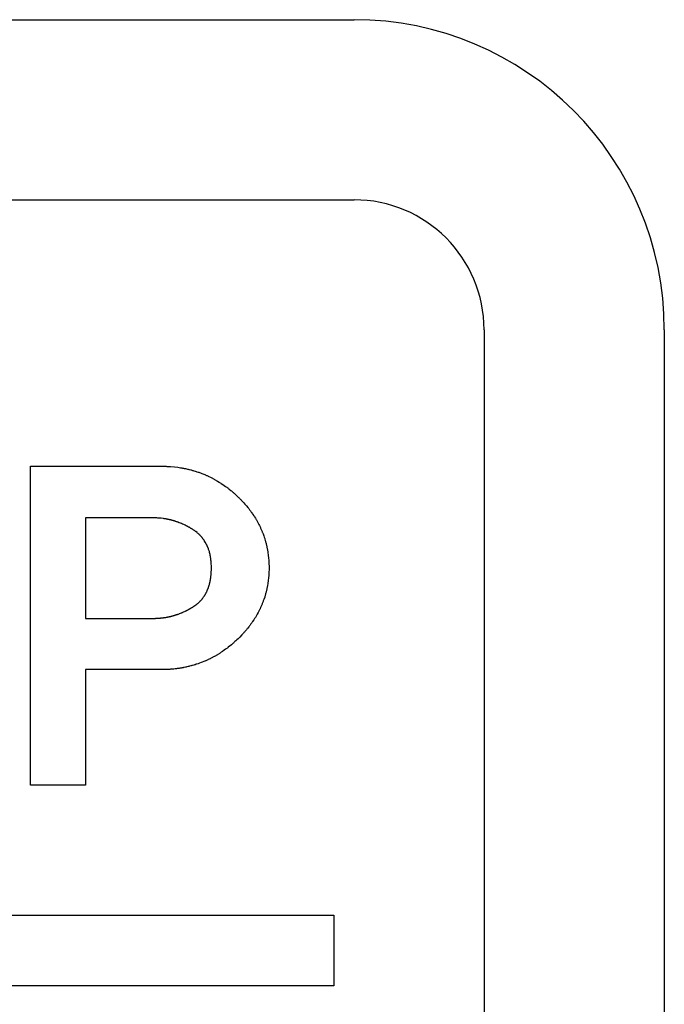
# Model space of a CAD drawing. Header units: inches. Extents: x 749 to 1245, y 24 to 374.
# Tile 56 of 145: x 881.42 to 884.64, y 259.23 to 264.15. Entities that reach past the tile are written whole.
import ezdxf

# ---------------------------------------------------------------- set-up
doc = ezdxf.new("R2010")
doc.units = ezdxf.units.IN
doc.header["$LTSCALE"] = 5
doc.header["$MEASUREMENT"] = 0
doc.layers.add('AM_0', color=7, linetype='CONTINUOUS', lineweight=30)

msp = doc.modelspace()

# ---------------------------------------------------------------- linework, layer by layer
at = {"layer": 'AM_0', "color": 1, "linetype": 'Continuous'}
for p, q in [((876.8863, 264.1486), (883.0863, 264.1486)), ((876.8863, 263.2486), (883.0863, 263.2486)), ((883.7363, 262.5986), (883.7363, 256.3986)), ((884.6363, 262.5986), (884.6363, 256.3986)), ((881.4702, 261.9177), (882.1346, 261.9177)), ((881.4702, 260.3239), (881.4702, 261.9174)), ((882.1346, 261.9177), (882.1484, 261.9173)), ((882.1484, 261.9173), (882.1518, 261.9171)), ((882.1518, 261.9171), (882.1553, 261.917)), ((882.1553, 261.917), (882.1689, 261.9162)), ((882.1689, 261.9162), (882.1891, 261.9144)), ((882.1891, 261.9144), (882.2058, 261.9124)), ((882.2058, 261.9124), (882.219, 261.9104)), ((882.219, 261.9104), (882.2222, 261.9099)), ((882.2222, 261.9099), (882.2255, 261.9093)), ((882.2255, 261.9093), (882.2287, 261.9088)), ((882.2287, 261.9088), (882.232, 261.9082)), ((882.232, 261.9082), (882.2352, 261.9076)), ((882.2352, 261.9076), (882.2385, 261.907)), ((882.2385, 261.907), (882.2417, 261.9063)), ((882.2417, 261.9063), (882.2449, 261.9057)), ((882.2449, 261.9057), (882.2545, 261.9036)), ((882.2545, 261.9036), (882.2577, 261.9028)), ((882.2577, 261.9028), (882.2609, 261.9021)), ((882.2609, 261.9021), (882.264, 261.9013)), ((882.264, 261.9013), (882.2704, 261.8997)), ((882.2704, 261.8997), (882.2735, 261.8989)), ((882.2735, 261.8989), (882.2766, 261.898)), ((882.2766, 261.898), (882.2798, 261.8971)), ((882.2798, 261.8971), (882.2829, 261.8963)), ((882.2829, 261.8963), (882.286, 261.8953)), ((882.286, 261.8953), (882.2922, 261.8935)), ((882.2922, 261.8935), (882.2984, 261.8915)), ((882.2984, 261.8915), (882.3014, 261.8905)), ((882.3014, 261.8905), (882.3076, 261.8885)), ((882.3076, 261.8885), (882.3106, 261.8874)), ((882.3106, 261.8874), (882.3137, 261.8864)), ((882.3137, 261.8864), (882.3197, 261.8842)), ((882.3197, 261.8842), (882.3227, 261.883)), ((882.3227, 261.883), (882.3257, 261.8819)), ((882.3257, 261.8819), (882.3407, 261.8759)), ((882.3407, 261.8759), (882.3436, 261.8746)), ((882.3436, 261.8746), (882.3466, 261.8733)), ((882.3466, 261.8733), (882.3495, 261.872)), ((882.3495, 261.872), (882.3525, 261.8707)), ((882.3525, 261.8707), (882.3554, 261.8694)), ((882.3554, 261.8694), (882.3583, 261.868)), ((882.3583, 261.868), (882.3612, 261.8667)), ((882.3612, 261.8667), (882.3699, 261.8625)), ((882.3699, 261.8625), (882.3757, 261.8595)), ((882.3757, 261.8595), (882.3785, 261.8581)), ((882.3785, 261.8581), (882.3814, 261.8566)), ((882.3814, 261.8566), (882.3842, 261.855)), ((882.3842, 261.855), (882.3871, 261.8535)), ((882.3871, 261.8535), (882.3899, 261.8519)), ((882.3899, 261.8519), (882.3927, 261.8504)), ((882.3927, 261.8504), (882.3955, 261.8488)), ((882.3955, 261.8488), (882.3984, 261.8472)), ((882.3984, 261.8472), (882.4012, 261.8455)), ((882.4012, 261.8455), (882.4039, 261.8439)), ((882.4039, 261.8439), (882.4123, 261.8388)), ((882.4123, 261.8388), (882.415, 261.8371)), ((882.415, 261.8371), (882.4178, 261.8353)), ((882.4178, 261.8353), (882.4205, 261.8336)), ((882.4205, 261.8336), (882.4233, 261.8318)), ((882.4233, 261.8318), (882.4314, 261.8264)), ((882.4314, 261.8264), (882.4449, 261.8169)), ((882.4449, 261.8169), (882.4475, 261.8149)), ((882.4475, 261.8149), (882.4502, 261.813)), ((882.4502, 261.813), (882.4528, 261.811)), ((882.4528, 261.811), (882.4555, 261.809)), ((882.4555, 261.809), (882.4581, 261.807)), ((882.4581, 261.807), (882.4607, 261.8049)), ((882.4607, 261.8049), (882.4633, 261.8029)), ((882.4633, 261.8029), (882.4711, 261.7966)), ((882.4711, 261.7966), (882.4737, 261.7944)), ((882.4737, 261.7944), (882.4763, 261.7923)), ((882.4763, 261.7923), (882.4789, 261.7901)), ((882.4789, 261.7901), (882.4814, 261.7879)), ((882.4814, 261.7879), (882.484, 261.7857)), ((882.484, 261.7857), (882.4865, 261.7835)), ((882.4865, 261.7835), (882.489, 261.7812)), ((882.489, 261.7812), (882.4916, 261.779)), ((882.4916, 261.779), (882.4966, 261.7744)), ((882.4966, 261.7744), (882.4991, 261.772)), ((882.4991, 261.772), (882.5016, 261.7697)), ((882.5016, 261.7697), (882.5097, 261.7619)), ((882.5097, 261.7619), (882.5124, 261.7592)), ((882.5124, 261.7592), (882.5152, 261.7565)), ((882.5152, 261.7565), (882.5179, 261.7538)), ((882.5179, 261.7538), (882.5206, 261.751)), ((882.5206, 261.751), (882.5232, 261.7482)), ((882.5232, 261.7482), (882.5259, 261.7455)), ((882.5259, 261.7455), (882.5311, 261.7399)), ((882.5311, 261.7399), (882.5336, 261.7371)), ((882.5336, 261.7371), (882.5362, 261.7343)), ((882.5362, 261.7343), (882.5412, 261.7287)), ((882.5412, 261.7287), (882.5485, 261.7202)), ((882.5485, 261.7202), (882.5556, 261.7116)), ((882.5556, 261.7116), (882.5602, 261.7058)), ((882.5602, 261.7058), (882.5624, 261.7029)), ((882.5624, 261.7029), (882.5647, 261.7)), ((882.5647, 261.7), (882.5669, 261.6971)), ((882.5669, 261.6971), (882.569, 261.6941)), ((881.7455, 261.6594), (881.7455, 261.1577)), ((882.0878, 261.6594), (881.7455, 261.6594)), ((882.0895, 261.6593), (882.0878, 261.6594)), ((882.0943, 261.6593), (882.0895, 261.6593)), ((882.0959, 261.6592), (882.0943, 261.6593)), ((882.0976, 261.6592), (882.0959, 261.6592)), ((882.0992, 261.6591), (882.0976, 261.6592)), ((882.1008, 261.6591), (882.0992, 261.6591)), ((882.1056, 261.6588), (882.1008, 261.6591)), ((882.1073, 261.6588), (882.1056, 261.6588)), ((882.1105, 261.6586), (882.1073, 261.6588)), ((882.1121, 261.6584), (882.1105, 261.6586)), ((882.1169, 261.6581), (882.1121, 261.6584)), ((882.1185, 261.6579), (882.1169, 261.6581)), ((882.1201, 261.6578), (882.1185, 261.6579)), ((882.1217, 261.6576), (882.1201, 261.6578)), ((882.1233, 261.6575), (882.1217, 261.6576)), ((882.1329, 261.6563), (882.1233, 261.6575)), ((882.1344, 261.6561), (882.1329, 261.6563)), ((882.1376, 261.6557), (882.1344, 261.6561)), ((882.1392, 261.6554), (882.1376, 261.6557)), ((882.1424, 261.655), (882.1392, 261.6554)), ((882.1439, 261.6547), (882.1424, 261.655)), ((882.1455, 261.6544), (882.1439, 261.6547)), ((882.1471, 261.6542), (882.1455, 261.6544)), ((882.1503, 261.6536), (882.1471, 261.6542)), ((882.1518, 261.6533), (882.1503, 261.6536)), ((882.155, 261.6527), (882.1518, 261.6533)), ((882.1565, 261.6524), (882.155, 261.6527)), ((882.1597, 261.6518), (882.1565, 261.6524)), ((882.1612, 261.6514), (882.1597, 261.6518)), ((882.1628, 261.6511), (882.1612, 261.6514)), ((882.1644, 261.6507), (882.1628, 261.6511)), ((882.1659, 261.6504), (882.1644, 261.6507)), ((882.1691, 261.6496), (882.1659, 261.6504)), ((882.1706, 261.6493), (882.1691, 261.6496)), ((882.1722, 261.6489), (882.1706, 261.6493)), ((882.1737, 261.6485), (882.1722, 261.6489)), ((882.1753, 261.6481), (882.1737, 261.6485)), ((882.1768, 261.6477), (882.1753, 261.6481)), ((882.1784, 261.6473), (882.1768, 261.6477)), ((882.1799, 261.6468), (882.1784, 261.6473)), ((882.1815, 261.6464), (882.1799, 261.6468)), ((882.183, 261.646), (882.1815, 261.6464)), ((882.1846, 261.6455), (882.183, 261.646)), ((882.569, 261.6941), (882.5712, 261.6912)), ((882.5712, 261.6912), (882.5733, 261.6882)), ((882.5733, 261.6882), (882.5754, 261.6853)), ((882.5754, 261.6853), (882.5796, 261.6793)), ((882.5796, 261.6793), (882.5816, 261.6764)), ((882.5816, 261.6764), (882.5856, 261.6704)), ((882.5856, 261.6704), (882.5875, 261.6674)), ((882.5875, 261.6674), (882.5895, 261.6643)), ((882.5895, 261.6643), (882.5933, 261.6583)), ((882.5933, 261.6583), (882.5969, 261.6521)), ((882.5969, 261.6521), (882.5987, 261.6491)), ((882.5987, 261.6491), (882.6023, 261.6429)), ((882.1861, 261.6451), (882.1846, 261.6455)), ((882.1876, 261.6446), (882.1861, 261.6451)), ((882.1892, 261.6442), (882.1876, 261.6446)), ((882.1907, 261.6437), (882.1892, 261.6442)), ((882.1923, 261.6432), (882.1907, 261.6437)), ((882.1953, 261.6422), (882.1923, 261.6432)), ((882.1969, 261.6417), (882.1953, 261.6422)), ((882.1999, 261.6407), (882.1969, 261.6417)), ((882.2015, 261.6402), (882.1999, 261.6407)), ((882.203, 261.6396), (882.2015, 261.6402)), ((882.206, 261.6386), (882.203, 261.6396)), ((882.2076, 261.638), (882.206, 261.6386)), ((882.2091, 261.6374), (882.2076, 261.638)), ((882.2106, 261.6369), (882.2091, 261.6374)), ((882.2136, 261.6357), (882.2106, 261.6369)), ((882.2152, 261.6351), (882.2136, 261.6357)), ((882.2242, 261.6315), (882.2152, 261.6351)), ((882.2257, 261.6308), (882.2242, 261.6315)), ((882.2272, 261.6302), (882.2257, 261.6308)), ((882.2302, 261.6288), (882.2272, 261.6302)), ((882.2317, 261.6282), (882.2302, 261.6288)), ((882.2437, 261.6226), (882.2317, 261.6282)), ((882.2452, 261.6218), (882.2437, 261.6226)), ((882.2467, 261.6211), (882.2452, 261.6218)), ((882.2481, 261.6203), (882.2467, 261.6211)), ((882.2496, 261.6196), (882.2481, 261.6203)), ((882.2511, 261.6188), (882.2496, 261.6196)), ((882.2526, 261.6181), (882.2511, 261.6188)), ((882.2541, 261.6173), (882.2526, 261.6181)), ((882.2555, 261.6165), (882.2541, 261.6173)), ((882.26, 261.6141), (882.2555, 261.6165)), ((882.2614, 261.6133), (882.26, 261.6141)), ((882.2629, 261.6125), (882.2614, 261.6133)), ((882.2644, 261.6116), (882.2629, 261.6125)), ((882.2658, 261.6108), (882.2644, 261.6116)), ((882.2673, 261.61), (882.2658, 261.6108)), ((882.2688, 261.6091), (882.2673, 261.61)), ((882.2702, 261.6082), (882.2688, 261.6091)), ((882.2717, 261.6074), (882.2702, 261.6082)), ((882.2731, 261.6065), (882.2717, 261.6074)), ((882.2761, 261.6047), (882.2731, 261.6065)), ((882.2775, 261.6038), (882.2761, 261.6047)), ((882.279, 261.6029), (882.2775, 261.6038)), ((882.2804, 261.602), (882.279, 261.6029)), ((882.2819, 261.6011), (882.2804, 261.602)), ((882.2835, 261.6001), (882.2819, 261.6011)), ((882.2867, 261.5979), (882.2835, 261.6001)), ((882.2883, 261.5969), (882.2867, 261.5979)), ((882.2899, 261.5958), (882.2883, 261.5969)), ((882.6023, 261.6429), (882.6074, 261.6336)), ((882.6074, 261.6336), (882.609, 261.6305)), ((882.609, 261.6305), (882.6106, 261.6273)), ((882.6106, 261.6273), (882.6138, 261.6211)), ((882.6138, 261.6211), (882.6154, 261.6179)), ((882.6154, 261.6179), (882.6184, 261.6115)), ((882.6184, 261.6115), (882.6199, 261.6084)), ((882.6199, 261.6084), (882.6227, 261.602)), ((882.6227, 261.602), (882.6241, 261.5987)), ((882.6241, 261.5987), (882.6255, 261.5955)), ((882.2915, 261.5946), (882.2899, 261.5958)), ((882.293, 261.5935), (882.2915, 261.5946)), ((882.2946, 261.5924), (882.293, 261.5935)), ((882.2961, 261.5913), (882.2946, 261.5924)), ((882.3021, 261.5865), (882.2961, 261.5913)), ((882.3035, 261.5853), (882.3021, 261.5865)), ((882.305, 261.5841), (882.3035, 261.5853)), ((882.3078, 261.5817), (882.305, 261.5841)), ((882.3092, 261.5804), (882.3078, 261.5817)), ((882.3105, 261.5791), (882.3092, 261.5804)), ((882.3119, 261.5779), (882.3105, 261.5791)), ((882.3133, 261.5766), (882.3119, 261.5779)), ((882.3159, 261.574), (882.3133, 261.5766)), ((882.3172, 261.5726), (882.3159, 261.574)), ((882.3185, 261.5713), (882.3172, 261.5726)), ((882.3223, 261.5672), (882.3185, 261.5713)), ((882.3271, 261.5616), (882.3223, 261.5672)), ((882.3283, 261.5601), (882.3271, 261.5616)), ((882.3294, 261.5587), (882.3283, 261.5601)), ((882.3306, 261.5572), (882.3294, 261.5587)), ((882.3317, 261.5558), (882.3306, 261.5572)), ((882.335, 261.5513), (882.3317, 261.5558)), ((882.336, 261.5498), (882.335, 261.5513)), ((882.3371, 261.5482), (882.336, 261.5498)), ((882.3381, 261.5467), (882.3371, 261.5482)), ((882.6255, 261.5955), (882.6268, 261.5923)), ((882.6268, 261.5923), (882.6282, 261.589)), ((882.6282, 261.589), (882.6295, 261.5858)), ((882.6295, 261.5858), (882.6307, 261.5825)), ((882.6307, 261.5825), (882.632, 261.5793)), ((882.632, 261.5793), (882.6356, 261.5694)), ((882.6356, 261.5694), (882.6378, 261.5628)), ((882.6378, 261.5628), (882.6389, 261.5594)), ((882.6389, 261.5594), (882.64, 261.5561)), ((882.64, 261.5561), (882.641, 261.5528)), ((882.641, 261.5528), (882.643, 261.546)), ((882.3391, 261.5451), (882.3381, 261.5467)), ((882.3401, 261.5436), (882.3391, 261.5451)), ((882.3431, 261.5388), (882.3401, 261.5436)), ((882.344, 261.5372), (882.3431, 261.5388)), ((882.345, 261.5355), (882.344, 261.5372)), ((882.3459, 261.5339), (882.345, 261.5355)), ((882.3468, 261.5322), (882.3459, 261.5339)), ((882.3477, 261.5306), (882.3468, 261.5322)), ((882.3485, 261.5289), (882.3477, 261.5306)), ((882.3494, 261.5272), (882.3485, 261.5289)), ((882.3502, 261.5255), (882.3494, 261.5272)), ((882.3511, 261.5238), (882.3502, 261.5255)), ((882.3519, 261.5221), (882.3511, 261.5238)), ((882.3527, 261.5203), (882.3519, 261.5221)), ((882.3535, 261.5186), (882.3527, 261.5203)), ((882.3542, 261.5168), (882.3535, 261.5186)), ((882.355, 261.515), (882.3542, 261.5168)), ((882.3557, 261.5133), (882.355, 261.515)), ((882.3565, 261.5115), (882.3557, 261.5133)), ((882.3572, 261.5096), (882.3565, 261.5115)), ((882.3579, 261.5078), (882.3572, 261.5096)), ((882.3585, 261.506), (882.3579, 261.5078)), ((882.3592, 261.5041), (882.3585, 261.506)), ((882.3599, 261.5023), (882.3592, 261.5041)), ((882.3635, 261.4909), (882.3599, 261.5023)), ((882.643, 261.546), (882.644, 261.5427)), ((882.644, 261.5427), (882.6449, 261.5393)), ((882.6449, 261.5393), (882.6459, 261.5359)), ((882.6459, 261.5359), (882.6467, 261.5325)), ((882.6467, 261.5325), (882.6476, 261.5291)), ((882.6476, 261.5291), (882.6484, 261.5257)), ((882.6484, 261.5257), (882.6493, 261.5223)), ((882.6493, 261.5223), (882.65, 261.5188)), ((882.65, 261.5188), (882.6508, 261.5154)), ((882.6508, 261.5154), (882.6515, 261.5119)), ((882.6515, 261.5119), (882.6523, 261.5085)), ((882.6523, 261.5085), (882.6529, 261.505)), ((882.6529, 261.505), (882.6536, 261.5015)), ((882.6536, 261.5015), (882.656, 261.4875)), ((882.364, 261.4889), (882.3635, 261.4909)), ((882.3645, 261.487), (882.364, 261.4889)), ((882.3651, 261.485), (882.3645, 261.487)), ((882.3656, 261.483), (882.3651, 261.485)), ((882.366, 261.481), (882.3656, 261.483)), ((882.367, 261.477), (882.366, 261.481)), ((882.3674, 261.475), (882.367, 261.477)), ((882.3679, 261.4729), (882.3674, 261.475)), ((882.3683, 261.4709), (882.3679, 261.4729)), ((882.3691, 261.4667), (882.3683, 261.4709)), ((882.3694, 261.4646), (882.3691, 261.4667)), ((882.3698, 261.4625), (882.3694, 261.4646)), ((882.3704, 261.4583), (882.3698, 261.4625)), ((882.3708, 261.4561), (882.3704, 261.4583)), ((882.371, 261.454), (882.3708, 261.4561)), ((882.3713, 261.4518), (882.371, 261.454)), ((882.3716, 261.4497), (882.3713, 261.4518)), ((882.3718, 261.4475), (882.3716, 261.4497)), ((882.656, 261.4875), (882.658, 261.4733)), ((882.658, 261.4733), (882.6596, 261.459)), ((882.6596, 261.459), (882.6605, 261.4482)), ((882.3721, 261.4453), (882.3718, 261.4475)), ((882.3729, 261.4363), (882.3721, 261.4453)), ((882.373, 261.4341), (882.3729, 261.4363)), ((882.3732, 261.4318), (882.373, 261.4341)), ((882.3738, 261.4179), (882.3732, 261.4318)), ((882.3732, 261.3868), (882.3738, 261.401)), ((882.3738, 261.4132), (882.3738, 261.4179)), ((882.3739, 261.4108), (882.3738, 261.4132)), ((882.3738, 261.4059), (882.3739, 261.4084)), ((882.3738, 261.401), (882.3738, 261.4059)), ((882.3739, 261.4084), (882.3739, 261.4108)), ((882.6605, 261.4482), (882.6607, 261.4445)), ((882.6607, 261.4445), (882.661, 261.4409)), ((882.661, 261.4409), (882.6612, 261.4372)), ((882.6612, 261.4372), (882.6613, 261.4336)), ((882.6613, 261.4336), (882.6615, 261.4299)), ((882.6615, 261.4299), (882.6618, 261.4189)), ((882.6618, 261.4004), (882.6615, 261.3895)), ((882.6618, 261.4189), (882.6618, 261.4152)), ((882.6618, 261.4152), (882.6619, 261.4115)), ((882.6619, 261.4078), (882.6618, 261.4041)), ((882.6618, 261.4041), (882.6618, 261.4004)), ((882.6619, 261.4115), (882.6619, 261.4078)), ((882.3679, 261.3446), (882.3691, 261.3509)), ((882.3691, 261.3509), (882.3694, 261.353)), ((882.3694, 261.353), (882.3698, 261.3552)), ((882.3698, 261.3552), (882.3704, 261.3596)), ((882.3704, 261.3596), (882.3708, 261.3618)), ((882.3708, 261.3618), (882.371, 261.364)), ((882.371, 261.364), (882.3716, 261.3684)), ((882.3716, 261.3684), (882.3718, 261.3707)), ((882.3718, 261.3707), (882.3721, 261.3729)), ((882.3721, 261.3729), (882.3729, 261.3821)), ((882.3729, 261.3821), (882.373, 261.3844)), ((882.373, 261.3844), (882.3732, 261.3868)), ((882.6596, 261.3607), (882.658, 261.3465)), ((882.6605, 261.3714), (882.6596, 261.3607)), ((882.6607, 261.375), (882.6605, 261.3714)), ((882.661, 261.3786), (882.6607, 261.375)), ((882.6612, 261.3822), (882.661, 261.3786)), ((882.6613, 261.3859), (882.6612, 261.3822)), ((882.6615, 261.3895), (882.6613, 261.3859)), ((882.3542, 261.2997), (882.355, 261.3015)), ((882.355, 261.3015), (882.3557, 261.3033)), ((882.3557, 261.3033), (882.3565, 261.3052)), ((882.3565, 261.3052), (882.3572, 261.307)), ((882.3572, 261.307), (882.3579, 261.3089)), ((882.3579, 261.3089), (882.3585, 261.3107)), ((882.3585, 261.3107), (882.3599, 261.3145)), ((882.3599, 261.3145), (882.3605, 261.3164)), ((882.3605, 261.3164), (882.3611, 261.3184)), ((882.3611, 261.3184), (882.3617, 261.3203)), ((882.3617, 261.3203), (882.3623, 261.3223)), ((882.3623, 261.3223), (882.3629, 261.3242)), ((882.3629, 261.3242), (882.3635, 261.3262)), ((882.3635, 261.3262), (882.3645, 261.3302)), ((882.3645, 261.3302), (882.3651, 261.3322)), ((882.3651, 261.3322), (882.3656, 261.3342)), ((882.3656, 261.3342), (882.366, 261.3363)), ((882.366, 261.3363), (882.3665, 261.3383)), ((882.3665, 261.3383), (882.367, 261.3404)), ((882.367, 261.3404), (882.3674, 261.3425)), ((882.3674, 261.3425), (882.3679, 261.3446)), ((882.65, 261.3014), (882.6493, 261.298)), ((882.6508, 261.3048), (882.65, 261.3014)), ((882.6515, 261.3082), (882.6508, 261.3048)), ((882.6523, 261.3117), (882.6515, 261.3082)), ((882.6529, 261.3151), (882.6523, 261.3117)), ((882.6536, 261.3186), (882.6529, 261.3151)), ((882.6542, 261.322), (882.6536, 261.3186)), ((882.656, 261.3325), (882.6542, 261.322)), ((882.658, 261.3465), (882.656, 261.3325)), ((882.3223, 261.2487), (882.3271, 261.2543)), ((882.3271, 261.2543), (882.3283, 261.2558)), ((882.3283, 261.2558), (882.3294, 261.2572)), ((882.3294, 261.2572), (882.3306, 261.2587)), ((882.3306, 261.2587), (882.335, 261.2647)), ((882.335, 261.2647), (882.336, 261.2663)), ((882.336, 261.2663), (882.3371, 261.2678)), ((882.3371, 261.2678), (882.3391, 261.271)), ((882.3391, 261.271), (882.3401, 261.2725)), ((882.3401, 261.2725), (882.3411, 261.2741)), ((882.3411, 261.2741), (882.3421, 261.2758)), ((882.3421, 261.2758), (882.3431, 261.2774)), ((882.3431, 261.2774), (882.344, 261.279)), ((882.344, 261.279), (882.345, 261.2807)), ((882.345, 261.2807), (882.3459, 261.2823)), ((882.3459, 261.2823), (882.3477, 261.2857)), ((882.3477, 261.2857), (882.3485, 261.2874)), ((882.3485, 261.2874), (882.3494, 261.2891)), ((882.3494, 261.2891), (882.3502, 261.2909)), ((882.3502, 261.2909), (882.3511, 261.2926)), ((882.3511, 261.2926), (882.3519, 261.2944)), ((882.3519, 261.2944), (882.3527, 261.2961)), ((882.3527, 261.2961), (882.3535, 261.2979)), ((882.3535, 261.2979), (882.3542, 261.2997)), ((882.64, 261.2643), (882.6356, 261.2511)), ((882.641, 261.2676), (882.64, 261.2643)), ((882.642, 261.271), (882.641, 261.2676)), ((882.643, 261.2743), (882.642, 261.271)), ((882.644, 261.2777), (882.643, 261.2743)), ((882.6449, 261.281), (882.644, 261.2777)), ((882.6459, 261.2844), (882.6449, 261.281)), ((882.6467, 261.2878), (882.6459, 261.2844)), ((882.6476, 261.2912), (882.6467, 261.2878)), ((882.6484, 261.2946), (882.6476, 261.2912)), ((882.6493, 261.298), (882.6484, 261.2946)), ((882.26, 261.2022), (882.2614, 261.203)), ((882.2614, 261.203), (882.2629, 261.2038)), ((882.2629, 261.2038), (882.2644, 261.2047)), ((882.2644, 261.2047), (882.2658, 261.2055)), ((882.2658, 261.2055), (882.2688, 261.2071)), ((882.2688, 261.2071), (882.2702, 261.208)), ((882.2702, 261.208), (882.2717, 261.2088)), ((882.2717, 261.2088), (882.2731, 261.2097)), ((882.2731, 261.2097), (882.2746, 261.2105)), ((882.2746, 261.2105), (882.2761, 261.2114)), ((882.2761, 261.2114), (882.2775, 261.2123)), ((882.2775, 261.2123), (882.279, 261.2131)), ((882.279, 261.2131), (882.2804, 261.214)), ((882.2804, 261.214), (882.2819, 261.2149)), ((882.2819, 261.2149), (882.2835, 261.216)), ((882.2835, 261.216), (882.2851, 261.217)), ((882.2851, 261.217), (882.2867, 261.2181)), ((882.2867, 261.2181), (882.2883, 261.2191)), ((882.2883, 261.2191), (882.2915, 261.2213)), ((882.2915, 261.2213), (882.293, 261.2224)), ((882.293, 261.2224), (882.2946, 261.2235)), ((882.2946, 261.2235), (882.2961, 261.2247)), ((882.2961, 261.2247), (882.2976, 261.2258)), ((882.2976, 261.2258), (882.3006, 261.2282)), ((882.3006, 261.2282), (882.3021, 261.2293)), ((882.3021, 261.2293), (882.3035, 261.2305)), ((882.3035, 261.2305), (882.305, 261.2318)), ((882.305, 261.2318), (882.3078, 261.2342)), ((882.3078, 261.2342), (882.3133, 261.2393)), ((882.3133, 261.2393), (882.3172, 261.2432)), ((882.3172, 261.2432), (882.3185, 261.2446)), ((882.3185, 261.2446), (882.3198, 261.2459)), ((882.3198, 261.2459), (882.321, 261.2473)), ((882.321, 261.2473), (882.3223, 261.2487)), ((882.6154, 261.2028), (882.6138, 261.1996)), ((882.6169, 261.2059), (882.6154, 261.2028)), ((882.6199, 261.2123), (882.6169, 261.2059)), ((882.6255, 261.2251), (882.6199, 261.2123)), ((882.6268, 261.2283), (882.6255, 261.2251)), ((882.6282, 261.2315), (882.6268, 261.2283)), ((882.6295, 261.2348), (882.6282, 261.2315)), ((882.6307, 261.238), (882.6295, 261.2348)), ((882.632, 261.2413), (882.6307, 261.238)), ((882.6332, 261.2446), (882.632, 261.2413)), ((882.6344, 261.2478), (882.6332, 261.2446)), ((882.6356, 261.2511), (882.6344, 261.2478)), ((881.7455, 261.1577), (882.086, 261.1577)), ((882.0862, 261.1577), (882.0878, 261.1578)), ((882.0878, 261.1578), (882.0943, 261.1578)), ((882.0943, 261.1578), (882.0959, 261.1579)), ((882.0959, 261.1579), (882.0976, 261.1579)), ((882.0976, 261.1579), (882.0992, 261.158)), ((882.0992, 261.158), (882.1008, 261.158)), ((882.1008, 261.158), (882.1056, 261.1583)), ((882.1056, 261.1583), (882.1073, 261.1583)), ((882.1073, 261.1583), (882.1105, 261.1585)), ((882.1105, 261.1585), (882.1121, 261.1587)), ((882.1121, 261.1587), (882.1169, 261.159)), ((882.1169, 261.159), (882.1185, 261.1592)), ((882.1185, 261.1592), (882.1201, 261.1593)), ((882.1201, 261.1593), (882.1217, 261.1595)), ((882.1217, 261.1595), (882.1233, 261.1596)), ((882.1233, 261.1596), (882.1281, 261.1602)), ((882.1281, 261.1602), (882.1297, 261.1603)), ((882.1297, 261.1603), (882.1329, 261.1607)), ((882.1329, 261.1607), (882.1344, 261.1609)), ((882.1344, 261.1609), (882.136, 261.1612)), ((882.136, 261.1612), (882.1392, 261.1616)), ((882.1392, 261.1616), (882.1408, 261.1619)), ((882.1408, 261.1619), (882.1424, 261.1621)), ((882.1424, 261.1621), (882.1439, 261.1624)), ((882.1439, 261.1624), (882.1455, 261.1626)), ((882.1455, 261.1626), (882.1487, 261.1632)), ((882.1487, 261.1632), (882.1503, 261.1634)), ((882.1503, 261.1634), (882.1518, 261.1637)), ((882.1518, 261.1637), (882.155, 261.1643)), ((882.155, 261.1643), (882.1565, 261.1646)), ((882.1565, 261.1646), (882.1581, 261.1649)), ((882.1581, 261.1649), (882.1597, 261.1653)), ((882.1597, 261.1653), (882.1612, 261.1656)), ((882.1612, 261.1656), (882.1628, 261.1659)), ((882.1628, 261.1659), (882.1644, 261.1663)), ((882.1644, 261.1663), (882.1659, 261.1666)), ((882.1659, 261.1666), (882.1691, 261.1674)), ((882.1691, 261.1674), (882.1706, 261.1677)), ((882.1706, 261.1677), (882.1722, 261.1681)), ((882.1722, 261.1681), (882.1737, 261.1685)), ((882.1737, 261.1685), (882.1753, 261.1689)), ((882.1753, 261.1689), (882.1768, 261.1693)), ((882.1768, 261.1693), (882.1784, 261.1697)), ((882.1784, 261.1697), (882.1799, 261.1701)), ((882.1799, 261.1701), (882.1815, 261.1705)), ((882.1815, 261.1705), (882.183, 261.171)), ((882.183, 261.171), (882.1846, 261.1714)), ((882.1846, 261.1714), (882.1861, 261.1718)), ((882.1861, 261.1718), (882.1876, 261.1723)), ((882.1876, 261.1723), (882.1892, 261.1728)), ((882.1892, 261.1728), (882.1907, 261.1732)), ((882.1907, 261.1732), (882.1923, 261.1737)), ((882.1923, 261.1737), (882.1953, 261.1747)), ((882.1953, 261.1747), (882.1969, 261.1751)), ((882.1969, 261.1751), (882.1984, 261.1756)), ((882.1984, 261.1756), (882.1999, 261.1762)), ((882.1999, 261.1762), (882.2015, 261.1767)), ((882.2015, 261.1767), (882.2045, 261.1777)), ((882.2045, 261.1777), (882.206, 261.1783)), ((882.206, 261.1783), (882.2076, 261.1788)), ((882.2076, 261.1788), (882.2091, 261.1793)), ((882.2091, 261.1793), (882.2121, 261.1805)), ((882.2121, 261.1805), (882.2136, 261.181)), ((882.2136, 261.181), (882.2152, 261.1816)), ((882.2152, 261.1816), (882.2242, 261.1852)), ((882.2242, 261.1852), (882.2257, 261.1859)), ((882.2257, 261.1859), (882.2287, 261.1871)), ((882.2287, 261.1871), (882.2302, 261.1878)), ((882.2302, 261.1878), (882.2317, 261.1884)), ((882.2317, 261.1884), (882.2347, 261.1898)), ((882.2347, 261.1898), (882.2362, 261.1904)), ((882.2362, 261.1904), (882.2437, 261.1939)), ((882.2437, 261.1939), (882.2452, 261.1947)), ((882.2452, 261.1947), (882.2467, 261.1954)), ((882.2467, 261.1954), (882.2481, 261.1961)), ((882.2481, 261.1961), (882.2496, 261.1969)), ((882.2496, 261.1969), (882.2511, 261.1976)), ((882.2511, 261.1976), (882.2526, 261.1984)), ((882.2526, 261.1984), (882.2541, 261.1991)), ((882.2541, 261.1991), (882.2555, 261.1999)), ((882.2555, 261.1999), (882.257, 261.2007)), ((882.257, 261.2007), (882.2585, 261.2014)), ((882.2585, 261.2014), (882.26, 261.2022)), ((882.5895, 261.1564), (882.5875, 261.1534)), ((882.5914, 261.1594), (882.5895, 261.1564)), ((882.5933, 261.1625), (882.5914, 261.1594)), ((882.5951, 261.1655), (882.5933, 261.1625)), ((882.5969, 261.1686), (882.5951, 261.1655)), ((882.5987, 261.1716), (882.5969, 261.1686)), ((882.6023, 261.1778), (882.5987, 261.1716)), ((882.6074, 261.1871), (882.6023, 261.1778)), ((882.6106, 261.1933), (882.6074, 261.1871)), ((882.6122, 261.1965), (882.6106, 261.1933)), ((882.6138, 261.1996), (882.6122, 261.1965)), ((882.5532, 261.1062), (882.5509, 261.1033)), ((882.5556, 261.1091), (882.5532, 261.1062)), ((882.5602, 261.1149), (882.5556, 261.1091)), ((882.5624, 261.1178), (882.5602, 261.1149)), ((882.5647, 261.1207), (882.5624, 261.1178)), ((882.5669, 261.1236), (882.5647, 261.1207)), ((882.569, 261.1266), (882.5669, 261.1236)), ((882.5712, 261.1295), (882.569, 261.1266)), ((882.5733, 261.1325), (882.5712, 261.1295)), ((882.5754, 261.1354), (882.5733, 261.1325)), ((882.5796, 261.1414), (882.5754, 261.1354)), ((882.5856, 261.1504), (882.5796, 261.1414)), ((882.5875, 261.1534), (882.5856, 261.1504)), ((882.5069, 261.0557), (882.5016, 261.0506)), ((882.5124, 261.0612), (882.5069, 261.0557)), ((882.5152, 261.0639), (882.5124, 261.0612)), ((882.5259, 261.075), (882.5152, 261.0639)), ((882.5311, 261.0806), (882.5259, 261.075)), ((882.5336, 261.0834), (882.5311, 261.0806)), ((882.5362, 261.0862), (882.5336, 261.0834)), ((882.5387, 261.0891), (882.5362, 261.0862)), ((882.5412, 261.0919), (882.5387, 261.0891)), ((882.5485, 261.1004), (882.5412, 261.0919)), ((882.5509, 261.1033), (882.5485, 261.1004)), ((882.4502, 261.0071), (882.4475, 261.0051)), ((882.4528, 261.0091), (882.4502, 261.0071)), ((882.4555, 261.0111), (882.4528, 261.0091)), ((882.4581, 261.0131), (882.4555, 261.0111)), ((882.4737, 261.0257), (882.4581, 261.0131)), ((882.4789, 261.0301), (882.4737, 261.0257)), ((882.4814, 261.0323), (882.4789, 261.0301)), ((882.484, 261.0345), (882.4814, 261.0323)), ((882.4865, 261.0368), (882.484, 261.0345)), ((882.4916, 261.0413), (882.4865, 261.0368)), ((882.4966, 261.0459), (882.4916, 261.0413)), ((882.4991, 261.0483), (882.4966, 261.0459)), ((882.5016, 261.0506), (882.4991, 261.0483)), ((882.3699, 260.9573), (882.367, 260.9558)), ((882.3728, 260.9587), (882.3699, 260.9573)), ((882.3757, 260.9602), (882.3728, 260.9587)), ((882.3785, 260.9617), (882.3757, 260.9602)), ((882.3814, 260.9632), (882.3785, 260.9617)), ((882.3842, 260.9647), (882.3814, 260.9632)), ((882.3871, 260.9663), (882.3842, 260.9647)), ((882.3899, 260.9678), (882.3871, 260.9663)), ((882.3955, 260.971), (882.3899, 260.9678)), ((882.3984, 260.9727), (882.3955, 260.971)), ((882.4012, 260.9743), (882.3984, 260.9727)), ((882.4039, 260.976), (882.4012, 260.9743)), ((882.4067, 260.9776), (882.4039, 260.976)), ((882.4095, 260.9793), (882.4067, 260.9776)), ((882.4123, 260.9811), (882.4095, 260.9793)), ((882.415, 260.9828), (882.4123, 260.9811)), ((882.4178, 260.9845), (882.415, 260.9828)), ((882.4205, 260.9863), (882.4178, 260.9845)), ((882.4233, 260.9881), (882.4205, 260.9863)), ((882.426, 260.9899), (882.4233, 260.9881)), ((882.4287, 260.9918), (882.426, 260.9899)), ((882.4314, 260.9936), (882.4287, 260.9918)), ((882.4449, 261.0031), (882.4314, 260.9936)), ((882.4475, 261.0051), (882.4449, 261.0031)), ((882.2124, 260.9079), (882.2091, 260.9075)), ((882.2157, 260.9084), (882.2124, 260.9079)), ((882.219, 260.909), (882.2157, 260.9084)), ((882.2222, 260.9095), (882.219, 260.909)), ((882.2255, 260.91), (882.2222, 260.9095)), ((882.2287, 260.9106), (882.2255, 260.91)), ((882.232, 260.9112), (882.2287, 260.9106)), ((882.2352, 260.9118), (882.232, 260.9112)), ((882.2385, 260.9124), (882.2352, 260.9118)), ((882.2449, 260.9138), (882.2385, 260.9124)), ((882.2481, 260.9144), (882.2449, 260.9138)), ((882.2513, 260.9152), (882.2481, 260.9144)), ((882.2577, 260.9166), (882.2513, 260.9152)), ((882.2609, 260.9174), (882.2577, 260.9166)), ((882.264, 260.9182), (882.2609, 260.9174)), ((882.2704, 260.9198), (882.264, 260.9182)), ((882.2735, 260.9206), (882.2704, 260.9198)), ((882.2766, 260.9215), (882.2735, 260.9206)), ((882.2798, 260.9223), (882.2766, 260.9215)), ((882.286, 260.9241), (882.2798, 260.9223)), ((882.2891, 260.9251), (882.286, 260.9241)), ((882.2922, 260.926), (882.2891, 260.9251)), ((882.2984, 260.928), (882.2922, 260.926)), ((882.3014, 260.929), (882.2984, 260.928)), ((882.3076, 260.931), (882.3014, 260.929)), ((882.3106, 260.9321), (882.3076, 260.931)), ((882.3137, 260.9332), (882.3106, 260.9321)), ((882.3227, 260.9365), (882.3137, 260.9332)), ((882.3407, 260.9437), (882.3227, 260.9365)), ((882.3436, 260.945), (882.3407, 260.9437)), ((882.3466, 260.9463), (882.3436, 260.945)), ((882.3495, 260.9476), (882.3466, 260.9463)), ((882.3525, 260.9489), (882.3495, 260.9476)), ((882.3554, 260.9503), (882.3525, 260.9489)), ((882.3583, 260.9516), (882.3554, 260.9503)), ((882.367, 260.9558), (882.3583, 260.9516)), ((881.7455, 260.9016), (881.7455, 260.3239)), ((882.1311, 260.9016), (881.7457, 260.9016)), ((882.1346, 260.9017), (882.1311, 260.9016)), ((882.138, 260.9017), (882.1346, 260.9017)), ((882.1449, 260.9019), (882.138, 260.9017)), ((882.1484, 260.9021), (882.1449, 260.9019)), ((882.1518, 260.9022), (882.1484, 260.9021)), ((882.1553, 260.9024), (882.1518, 260.9022)), ((882.1587, 260.9025), (882.1553, 260.9024)), ((882.1655, 260.9029), (882.1587, 260.9025)), ((882.1689, 260.9032), (882.1655, 260.9029)), ((882.1723, 260.9034), (882.1689, 260.9032)), ((882.1858, 260.9046), (882.1723, 260.9034)), ((882.1925, 260.9054), (882.1858, 260.9046)), ((882.1958, 260.9057), (882.1925, 260.9054)), ((882.1992, 260.9061), (882.1958, 260.9057)), ((882.2025, 260.9066), (882.1992, 260.9061)), ((882.2058, 260.907), (882.2025, 260.9066)), ((882.2091, 260.9075), (882.2058, 260.907)), ((881.7455, 260.3239), (881.4704, 260.3239)), ((876.9882, 259.6754), (882.9846, 259.6754)), ((882.9846, 259.6754), (882.9846, 259.3225)), ((882.9846, 259.3225), (876.9882, 259.3225))]:
    msp.add_line(p, q, dxfattribs=at)
for radius in [1.55, 0.65]:
    msp.add_arc((883.0863, 262.5986), radius, 0, 90, dxfattribs=at)

doc.saveas('drawing.dxf')
